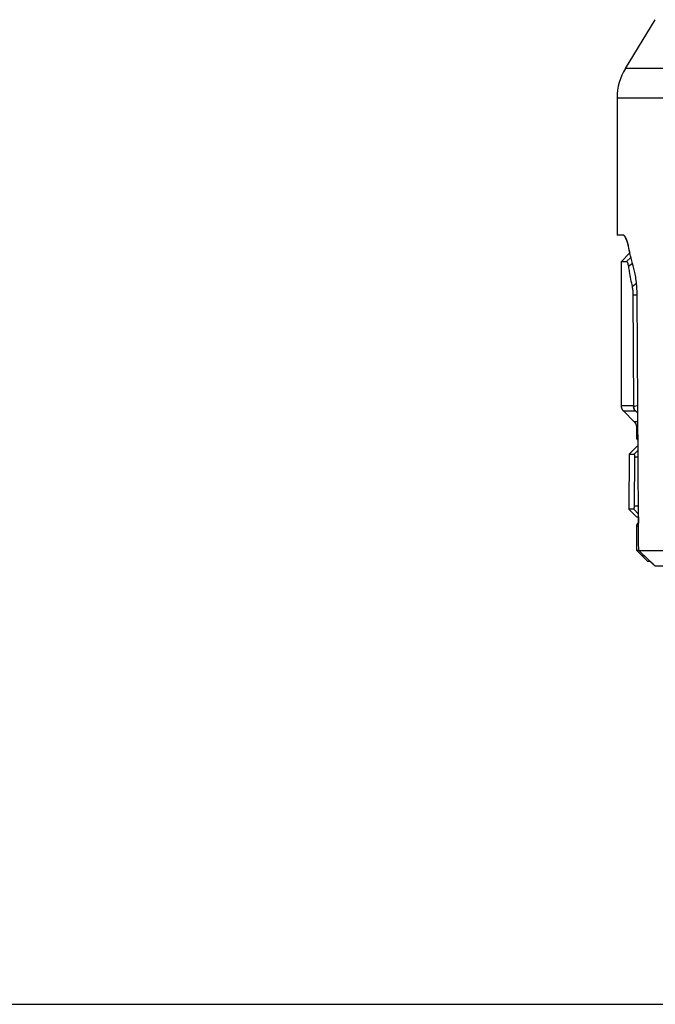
# Model space of a CAD drawing. Header units: millimetres. Extents: x -185 to 204, y 201 to 484.
# Tile 14 of 29: x 9 to 51, y 201 to 266. Entities that reach past the tile are written whole.
import ezdxf

# ---------------------------------------------------------------- set-up
doc = ezdxf.new("R2010")
doc.units = ezdxf.units.MM
doc.header["$LTSCALE"] = 16.335
doc.layers.get('0').update_dxf_attribs({"linetype": 'CONTINUOUS'})
doc.layers.add('20_ALL_FEATURES', color=7, linetype='CONTINUOUS')

msp = doc.modelspace()

# ---------------------------------------------------------------- linework, layer by layer
msp.add_line((-185.044, 201.491), (204.008, 201.491))
at = {"layer": '20_ALL_FEATURES', "color": 7}
for p, q in [((49.088, 262.702), (51.046, 265.891)), ((48.957, 251.801), (48.544, 251.808)), ((49.301, 250.959), (49.301, 250.958)), ((48.81, 250.065), (49.173, 250.065)), ((48.81, 250.064), (48.81, 240.654)), ((48.811, 250.064), (48.813, 250.064)), ((48.813, 250.064), (48.816, 250.064)), ((48.83, 250.064), (48.846, 250.065)), ((48.85, 250.065), (48.858, 250.064)), ((48.863, 250.064), (48.878, 250.065)), ((48.908, 250.065), (48.915, 250.065)), ((49.014, 250.065), (49.034, 250.065)), ((49.044, 250.065), (49.074, 250.065)), ((49.447, 250.341), (49.173, 250.065)), ((49.55, 249.934), (49.286, 249.745)), ((49.819, 248.636), (49.531, 248.428)), ((49.583, 247.876), (49.612, 240.655)), ((48.956, 240.3), (49.663, 239.593)), ((49.902, 240.653), (49.623, 240.562)), ((49.746, 240.3), (49.905, 240.146)), ((49.81, 239.24), (49.81, 238.573)), ((49.908, 238.401), (49.91, 237.971)), ((49.908, 238.401), (49.91, 237.971)), ((49.846, 237.971), (49.346, 237.475)), ((49.919, 237.735), (49.659, 237.475)), ((49.918, 237.971), (49.846, 237.971)), ((49.346, 237.475), (49.315, 233.875)), ((49.346, 237.475), (49.659, 237.475)), ((49.682, 237.277), (49.657, 234.077)), ((49.315, 233.875), (49.315, 233.875)), ((49.631, 233.875), (49.315, 233.875)), ((49.315, 233.875), (49.815, 233.371)), ((49.945, 233.556), (49.631, 233.875)), ((49.815, 233.371), (49.946, 233.371)), ((49.938, 233.371), (49.941, 232.959)), ((49.938, 233.371), (49.941, 232.959)), ((49.81, 232.771), (49.81, 231.204)), ((49.81, 231.204), (49.959, 231.204)), ((49.81, 231.204), (50.543, 230.471)), ((50.543, 230.471), (50.707, 230.471)), ((51.019, 230.173), (50.699, 230.471)), ((50.9, 230.284), (50.781, 230.394)), ((51.019, 230.173), (127.415, 230.175))]:
    msp.add_line(p, q, dxfattribs=at)
at = {"layer": '20_ALL_FEATURES', "color": 4}
for p, q in [((48.544, 260.777), (48.544, 251.808)), ((49.378, 250.633), (48.81, 250.064)), ((49.301, 250.959), (49.306, 250.959)), ((49.859, 247.88), (49.583, 247.876)), ((49.859, 247.88), (49.583, 247.876)), ((48.956, 240.3), (49.746, 240.3)), ((48.975, 240.3), (49.032, 240.3)), ((49.908, 239.593), (49.663, 239.593)), ((49.667, 239.593), (49.663, 239.593)), ((49.684, 239.593), (49.667, 239.593)), ((49.767, 239.593), (49.739, 239.593)), ((49.838, 239.593), (49.767, 239.593)), ((49.81, 239.24), (49.91, 239.24)), ((49.81, 239.24), (49.814, 239.24)), ((49.814, 239.24), (49.831, 239.239)), ((49.914, 238.57), (49.81, 238.573)), ((49.914, 238.57), (49.81, 238.573)), ((49.922, 237.277), (49.682, 237.277)), ((49.941, 234.077), (49.657, 234.077)), ((49.949, 232.771), (49.81, 232.771))]:
    msp.add_line(p, q, dxfattribs=at)
at = {"layer": '20_ALL_FEATURES', "color": 7}
for points in [[(48.81, 250.065), (48.81, 250.065), (48.81, 250.064), (48.81, 250.064), (48.811, 250.064)], [(48.817, 250.064), (48.821, 250.064), (48.823, 250.064), (48.825, 250.064), (48.828, 250.064), (48.83, 250.064)], [(48.81, 240.654), (48.81, 240.639), (48.811, 240.623), (48.812, 240.607), (48.813, 240.592), (48.816, 240.576), (48.818, 240.561), (48.821, 240.545), (48.825, 240.53), (48.829, 240.515), (48.834, 240.5), (48.839, 240.485), (48.844, 240.471), (48.85, 240.456), (48.857, 240.442), (48.864, 240.428), (48.871, 240.414), (48.879, 240.4), (48.887, 240.387), (48.895, 240.374), (48.904, 240.361), (48.914, 240.348), (48.923, 240.336), (48.934, 240.324), (48.944, 240.313), (48.956, 240.3)], [(49.663, 239.593), (49.674, 239.582), (49.685, 239.57), (49.695, 239.558), (49.705, 239.546), (49.714, 239.534), (49.723, 239.521), (49.732, 239.508), (49.74, 239.494), (49.748, 239.481), (49.755, 239.467), (49.762, 239.453), (49.768, 239.439), (49.774, 239.424), (49.78, 239.409), (49.785, 239.395), (49.79, 239.38), (49.794, 239.365), (49.797, 239.349), (49.801, 239.334), (49.803, 239.319), (49.806, 239.303), (49.807, 239.288), (49.809, 239.272), (49.809, 239.256), (49.81, 239.24)], [(49.81, 238.573), (49.81, 238.568), (49.81, 238.56), (49.811, 238.551), (49.812, 238.543), (49.813, 238.535), (49.815, 238.526), (49.817, 238.518), (49.82, 238.51), (49.822, 238.502), (49.826, 238.494), (49.829, 238.487), (49.833, 238.479), (49.837, 238.472), (49.841, 238.465), (49.846, 238.458), (49.851, 238.451), (49.857, 238.444), (49.862, 238.438), (49.868, 238.432), (49.874, 238.426), (49.881, 238.42), (49.887, 238.415), (49.894, 238.41), (49.901, 238.405), (49.908, 238.4), (49.915, 238.397)], [(49.948, 232.961), (49.944, 232.96), (49.936, 232.957), (49.928, 232.953), (49.921, 232.95), (49.913, 232.946), (49.906, 232.942), (49.899, 232.937), (49.892, 232.932), (49.885, 232.927), (49.879, 232.922), (49.872, 232.916), (49.866, 232.911), (49.861, 232.904), (49.855, 232.898), (49.85, 232.891), (49.845, 232.885), (49.841, 232.878), (49.836, 232.87), (49.832, 232.863), (49.828, 232.856), (49.825, 232.848), (49.822, 232.84), (49.819, 232.832), (49.817, 232.824), (49.815, 232.816), (49.813, 232.808), (49.812, 232.799), (49.811, 232.791), (49.81, 232.783), (49.81, 232.774), (49.81, 232.771)]]:
    msp.add_lwpolyline(points, dxfattribs=at)
at = {"layer": '20_ALL_FEATURES', "color": 4}
for points in [[(48.956, 240.3), (48.956, 240.3), (48.959, 240.3)], [(49.739, 239.593), (49.697, 239.593), (49.684, 239.593)], [(49.831, 239.239), (49.845, 239.239), (49.887, 239.24)]]:
    msp.add_lwpolyline(points, dxfattribs=at)
msp.add_arc((52.221, 260.778), 3.677, 148.4405, 180.00186, dxfattribs=at)
at = {"layer": '20_ALL_FEATURES', "color": 7}
for centre, radius, start, end in [((71.747, 255.713), 22.944, 191.95992, 192.80305), ((50.016, 240.656), 0.405, 180.17406, 193.35613), ((242.261, 435.727), 280.754, 226.76867, 227.06672)]:
    msp.add_arc(centre, radius, start, end, dxfattribs=at)
at = {"layer": '20_ALL_FEATURES', "color": 4}
for points, knots in [([(121.138, 240.648), (120.787, 241.614), (120.262, 243.064), (119.561, 244.997), (119.035, 246.447), (118.509, 247.896), (117.984, 249.346), (117.458, 250.796), (117.02, 252.004), (116.67, 252.971), (116.408, 253.696), (116.188, 254.3), (116.013, 254.783), (115.881, 255.145), (115.749, 255.507), (115.616, 255.869), (115.484, 256.231), (115.35, 256.593), (115.236, 256.893), (115.142, 257.132), (115.071, 257.312), (114.999, 257.491), (114.93, 257.67), (114.861, 257.85), (114.792, 258.03), (114.721, 258.209), (114.648, 258.388), (114.573, 258.566), (114.497, 258.742), (114.417, 258.918), (114.332, 259.091), (114.241, 259.261), (114.145, 259.428), (114.044, 259.592), (113.902, 259.807), (113.713, 260.066), (113.468, 260.364), (113.206, 260.648), (112.93, 260.917), (112.542, 261.254), (112.126, 261.558), (111.687, 261.825), (111.403, 261.976), (111.171, 262.087), (110.995, 262.165), (110.816, 262.239), (110.636, 262.306), (110.454, 262.369), (110.27, 262.428), (110.085, 262.481), (109.898, 262.529), (109.71, 262.571), (109.521, 262.608), (109.33, 262.639), (109.139, 262.664), (108.947, 262.684), (108.755, 262.698), (108.563, 262.708), (108.37, 262.713), (108.177, 262.715), (107.92, 262.716), (107.599, 262.715), (107.213, 262.714), (106.828, 262.714), (106.442, 262.714), (105.928, 262.714), (105.286, 262.714), (104.515, 262.714), (103.744, 262.714), (102.716, 262.713), (101.431, 262.713), (99.888, 262.713), (98.346, 262.713), (96.804, 262.713), (95.262, 262.713), (93.72, 262.712), (91.664, 262.712), (89.608, 262.71), (87.552, 262.71), (86.01, 262.71), (84.467, 262.711), (83.182, 262.711), (82.154, 262.71), (81.383, 262.71), (80.612, 262.709), (79.97, 262.707), (79.456, 262.707), (79.07, 262.707), (78.685, 262.707), (78.299, 262.706), (77.914, 262.706), (77.529, 262.706), (77.144, 262.705), (76.759, 262.705), (76.374, 262.705), (75.99, 262.705), (75.605, 262.705), (74.838, 262.705), (73.945, 262.705), (72.925, 262.704), (72.162, 262.704), (71.402, 262.703), (70.643, 262.704), (69.886, 262.705), (69.13, 262.705), (68.375, 262.704), (67.622, 262.705), (66.995, 262.704), (66.494, 262.704), (66.118, 262.704), (65.743, 262.704), (65.368, 262.704), (64.994, 262.704), (64.495, 262.703), (63.873, 262.704), (63.128, 262.704), (62.383, 262.703), (61.764, 262.703), (61.269, 262.703), (60.776, 262.702), (60.283, 262.702), (59.79, 262.703), (59.421, 262.703), (59.052, 262.703), (58.562, 262.703), (58.072, 262.703), (57.584, 262.702), (57.219, 262.701), (56.856, 262.699), (56.377, 262.696), (55.787, 262.693), (55.095, 262.689), (54.426, 262.689), (53.887, 262.689), (53.473, 262.691), (53.178, 262.692), (52.893, 262.693), (52.538, 262.694), (52.127, 262.697), (51.738, 262.699), (51.452, 262.7), (51.258, 262.7), (51.076, 262.7), (50.907, 262.701), (50.749, 262.702), (50.561, 262.702), (50.35, 262.702), (50.125, 262.702), (49.958, 262.703), (49.84, 262.703), (49.761, 262.703), (49.689, 262.702), (49.623, 262.702), (49.562, 262.702), (49.505, 262.702), (49.452, 262.702), (49.404, 262.702), (49.36, 262.702), (49.319, 262.702), (49.281, 262.702), (49.247, 262.702), (49.216, 262.702), (49.188, 262.702), (49.165, 262.702), (49.146, 262.702), (49.129, 262.702), (49.116, 262.702), (49.106, 262.702), (49.098, 262.702), (49.092, 262.702), (49.089, 262.702), (49.088, 262.702)], [0, 0, 0, 0, 0.035751, 0.053627, 0.071503, 0.089378, 0.107254, 0.125129, 0.143005, 0.151943, 0.160881, 0.169818, 0.174287, 0.178756, 0.183225, 0.187694, 0.192163, 0.196632, 0.201101, 0.203335, 0.20557, 0.207804, 0.210038, 0.212272, 0.214506, 0.216741, 0.218975, 0.221209, 0.223443, 0.225677, 0.227912, 0.230146, 0.232381, 0.234615, 0.236849, 0.241318, 0.245786, 0.250254, 0.254723, 0.259191, 0.268124, 0.272593, 0.277061, 0.279296, 0.28153, 0.283765, 0.285999, 0.288233, 0.290468, 0.292702, 0.294937, 0.297171, 0.299406, 0.30164, 0.303875, 0.306109, 0.308343, 0.310578, 0.312812, 0.315047, 0.317281, 0.32175, 0.326219, 0.330688, 0.335157, 0.339626, 0.348564, 0.357501, 0.366439, 0.375377, 0.393253, 0.411128, 0.429004, 0.44688, 0.464755, 0.482631, 0.500506, 0.536258, 0.554133, 0.572009, 0.589885, 0.60776, 0.616698, 0.625636, 0.634574, 0.643511, 0.64798, 0.652449, 0.656917, 0.661385, 0.665851, 0.670316, 0.67478, 0.679242, 0.683701, 0.688159, 0.692613, 0.697064, 0.714833, 0.723692, 0.73253, 0.741345, 0.750139, 0.758915, 0.767676, 0.776423, 0.785159, 0.793879, 0.798234, 0.802586, 0.806934, 0.811278, 0.815617, 0.819952, 0.828614, 0.837257, 0.845884, 0.854495, 0.858792, 0.863085, 0.871659, 0.875942, 0.880219, 0.88449, 0.888758, 0.897275, 0.90152, 0.905752, 0.909963, 0.914148, 0.922406, 0.930458, 0.938234, 0.945654, 0.949203, 0.952632, 0.955932, 0.959092, 0.964972, 0.970235, 0.972638, 0.974892, 0.976996, 0.978956, 0.980779, 0.982474, 0.985507, 0.988104, 0.990322, 0.991305, 0.992215, 0.993053, 0.993819, 0.994521, 0.995175, 0.995788, 0.996345, 0.996855, 0.997335, 0.997771, 0.998168, 0.998528, 0.998849, 0.999119, 0.999338, 0.999526, 0.999678, 0.999794, 0.999887, 0.999957, 1, 1, 1, 1]), ([(48.544, 260.777), (48.586, 260.778), (48.654, 260.777), (48.752, 260.778), (48.845, 260.778), (48.933, 260.777), (49.014, 260.777), (49.11, 260.778), (49.249, 260.778), (49.44, 260.778), (49.668, 260.778), (49.939, 260.778), (50.258, 260.778), (50.632, 260.778), (51.065, 260.776), (51.373, 260.775), (51.538, 260.774)], [0, 0, 0, 0, 0.04253, 0.06767, 0.098412, 0.135222, 0.156242, 0.179262, 0.232087, 0.295337, 0.370813, 0.460481, 0.566386, 0.690537, 0.834698, 1, 1, 1, 1]), ([(48.81, 240.654), (48.81, 240.654), (48.813, 240.654), (48.82, 240.654), (48.83, 240.654), (48.846, 240.654), (48.868, 240.654), (48.896, 240.654), (48.932, 240.654), (48.996, 240.654), (49.092, 240.654), (49.202, 240.654), (49.306, 240.654), (49.397, 240.654), (49.501, 240.654), (49.573, 240.654), (49.612, 240.655)], [0, 0, 0, 0, 0.002705, 0.010597, 0.023692, 0.042686, 0.069174, 0.104745, 0.14996, 0.20454, 0.340709, 0.512442, 0.613959, 0.728087, 0.856258, 1, 1, 1, 1])]:
    msp.add_open_spline(points, degree=3, knots=knots, dxfattribs=at)
at = {"layer": '20_ALL_FEATURES', "color": 7}
for points, knots in [([(49.306, 250.959), (49.293, 251.022), (49.266, 251.14), (49.222, 251.307), (49.177, 251.451), (49.138, 251.556), (49.107, 251.627), (49.084, 251.672), (49.063, 251.71), (49.041, 251.741), (49.02, 251.766), (48.999, 251.785), (48.978, 251.797), (48.964, 251.8), (48.957, 251.801)], [0, 0, 0, 0, 0.205804, 0.390185, 0.551671, 0.689061, 0.748468, 0.801612, 0.848512, 0.889272, 0.924127, 0.953535, 0.978339, 1, 1, 1, 1]), ([(48.963, 251.799), (48.964, 251.799), (48.967, 251.798), (48.97, 251.797), (48.972, 251.797)], [0, 0, 0, 0, 0.245119, 1, 1, 1, 1]), ([(48.972, 251.797), (48.979, 251.794), (48.993, 251.786), (49.012, 251.77), (49.032, 251.747), (49.052, 251.719), (49.072, 251.685), (49.101, 251.629), (49.137, 251.545), (49.179, 251.427), (49.221, 251.289), (49.263, 251.131), (49.288, 251.019), (49.301, 250.959)], [0, 0, 0, 0, 0.023489, 0.051046, 0.08344, 0.121102, 0.164269, 0.213055, 0.327561, 0.464405, 0.622832, 0.801783, 1, 1, 1, 1]), ([(49.636, 249.62), (49.573, 249.841), (49.457, 250.287), (49.354, 250.735), (49.306, 250.96)], [0, 0, 0, 0, 0.501075, 1, 1, 1, 1]), ([(49.173, 250.065), (49.185, 250.065), (49.199, 250.05), (49.21, 250.032), (49.217, 250.018), (49.225, 250.001), (49.235, 249.974), (49.247, 249.934), (49.261, 249.879), (49.274, 249.815), (49.282, 249.769), (49.286, 249.745)], [0, 0, 0, 0, 0.102355, 0.142107, 0.188268, 0.240886, 0.299948, 0.437275, 0.600127, 0.788197, 1, 1, 1, 1]), ([(49.286, 249.745), (49.303, 249.634), (49.349, 249.359), (49.428, 248.92), (49.495, 248.591), (49.531, 248.428)], [0, 0, 0, 0, 0.250015, 0.625001, 1, 1, 1, 1]), ([(49.858, 247.919), (49.858, 248.076), (49.846, 248.385), (49.8, 248.831), (49.732, 249.242), (49.67, 249.5), (49.636, 249.619)], [0, 0, 0, 0, 0.274541, 0.53842, 0.782751, 1, 1, 1, 1]), ([(49.531, 248.428), (49.539, 248.389), (49.554, 248.306), (49.576, 248.122), (49.582, 247.977), (49.583, 247.876)], [0, 0, 0, 0, 0.213188, 0.456741, 1, 1, 1, 1]), ([(49.959, 231.171), (49.942, 233.962), (49.908, 239.545), (49.875, 245.127), (49.858, 247.919)], [0, 0, 0, 0, 0.5, 1, 1, 1, 1]), ([(49.621, 240.562), (49.624, 240.515), (49.648, 240.417), (49.707, 240.336), (49.744, 240.3)], [0, 0, 0, 0, 0.481725, 1, 1, 1, 1]), ([(49.746, 240.3), (49.709, 240.336), (49.65, 240.417), (49.626, 240.515), (49.623, 240.562)], [0, 0, 0, 0, 0.518314, 1, 1, 1, 1]), ([(49.659, 237.475), (49.661, 237.475), (49.664, 237.472), (49.666, 237.466), (49.668, 237.46), (49.67, 237.452), (49.672, 237.442), (49.674, 237.43), (49.676, 237.412), (49.679, 237.386), (49.682, 237.339), (49.682, 237.302), (49.682, 237.277)], [0, 0, 0, 0, 0.029507, 0.055016, 0.088637, 0.130421, 0.180183, 0.237599, 0.302237, 0.450977, 0.62122, 1, 1, 1, 1]), ([(49.657, 234.077), (49.657, 234.051), (49.656, 234.013), (49.652, 233.966), (49.649, 233.935), (49.646, 233.914), (49.643, 233.899), (49.64, 233.891), (49.638, 233.884), (49.636, 233.879), (49.633, 233.875), (49.631, 233.875)], [0, 0, 0, 0, 0.377112, 0.547231, 0.696163, 0.818602, 0.868607, 0.910644, 0.944515, 0.970249, 1, 1, 1, 1]), ([(49.959, 231.171), (50.105, 231.171), (50.335, 231.172), (50.658, 231.174), (50.939, 231.175), (51.247, 231.175), (51.52, 231.174), (51.753, 231.174), (52.004, 231.174), (52.334, 231.174), (52.75, 231.172), (53.111, 231.171), (53.412, 231.17), (53.645, 231.169), (53.883, 231.17), (54.38, 231.171), (54.971, 231.176), (55.57, 231.178), (55.921, 231.177), (56.279, 231.175), (56.729, 231.17), (57.272, 231.167), (57.819, 231.168), (58.367, 231.172), (58.916, 231.177), (59.375, 231.178), (59.742, 231.178), (60.109, 231.177), (60.569, 231.174), (61.122, 231.171), (61.675, 231.17), (62.23, 231.172), (62.785, 231.173), (63.341, 231.175), (64.084, 231.175), (65.014, 231.174), (66.133, 231.173), (67.254, 231.174), (68.191, 231.174), (68.941, 231.174), (69.693, 231.173), (70.446, 231.172), (71.2, 231.173), (71.767, 231.174), (72.335, 231.175), (72.905, 231.174), (73.475, 231.173), (74.237, 231.173), (74.999, 231.174), (75.763, 231.174), (76.337, 231.174), (76.911, 231.173), (77.486, 231.172), (78.06, 231.171), (78.635, 231.174), (79.211, 231.177), (79.786, 231.178), (80.361, 231.178), (80.937, 231.178), (81.512, 231.178), (82.279, 231.177), (83.238, 231.175), (84.388, 231.173), (85.539, 231.17), (86.69, 231.169), (87.84, 231.169), (88.991, 231.17), (90.525, 231.173), (92.443, 231.176), (94.744, 231.178), (97.812, 231.177), (101.648, 231.173), (106.25, 231.173), (110.853, 231.173), (115.455, 231.175), (118.523, 231.175), (120.057, 231.175)], [0, 0, 0, 0, 0.006223, 0.00985, 0.013849, 0.018235, 0.023016, 0.025556, 0.028194, 0.033758, 0.039693, 0.04597, 0.049226, 0.052556, 0.055955, 0.059417, 0.073802, 0.081259, 0.085041, 0.088855, 0.096553, 0.104315, 0.112112, 0.119935, 0.127776, 0.135626, 0.139554, 0.143485, 0.151355, 0.159237, 0.167133, 0.175041, 0.182962, 0.190893, 0.198836, 0.214754, 0.230714, 0.246715, 0.262755, 0.270788, 0.278829, 0.294942, 0.303015, 0.311103, 0.319208, 0.327328, 0.335461, 0.343607, 0.359932, 0.368108, 0.376293, 0.384484, 0.39268, 0.400881, 0.409085, 0.417292, 0.425499, 0.433706, 0.441913, 0.45012, 0.458327, 0.474742, 0.491156, 0.50757, 0.523985, 0.540399, 0.556813, 0.573227, 0.606056, 0.638885, 0.671713, 0.737371, 0.803028, 0.868685, 0.934343, 1, 1, 1, 1])]:
    msp.add_open_spline(points, degree=3, knots=knots, dxfattribs=at)

doc.saveas('drawing.dxf')
